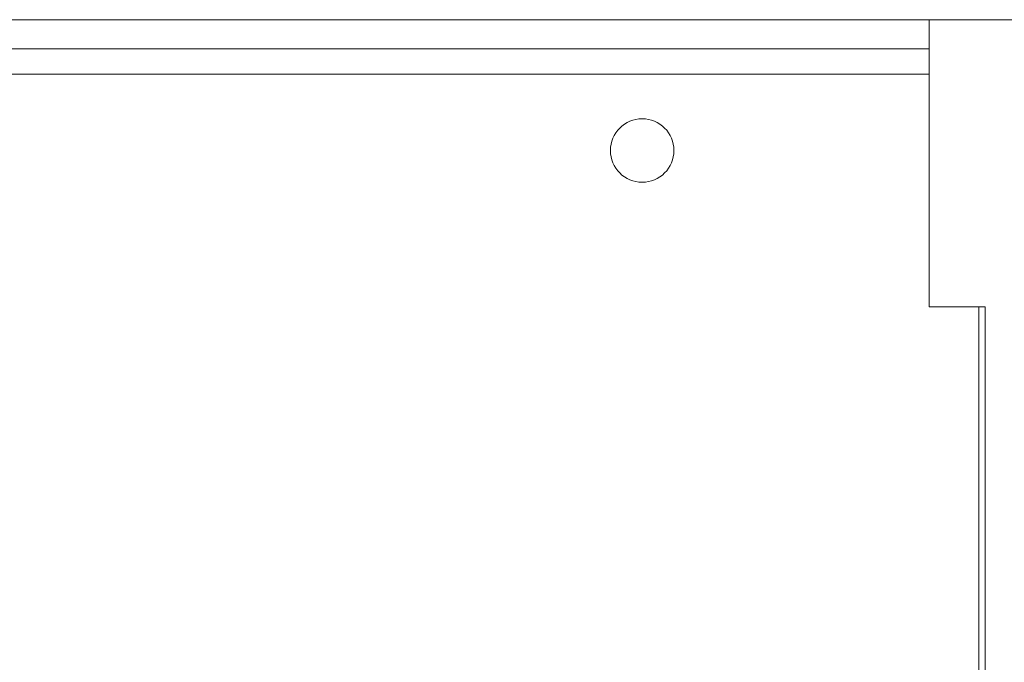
# Model space of a CAD drawing. Header units: inches. Extents: x 481 to 6166, y 980 to 4930.
# Tile 41 of 99: x 2437 to 2476, y 2989 to 3014. Entities that reach past the tile are written whole.
import ezdxf

# ---------------------------------------------------------------- set-up
doc = ezdxf.new("R2010")
doc.units = ezdxf.units.IN
doc.header["$MEASUREMENT"] = 0
doc.layers.add('PWR_0350HP', color=7, linetype='Continuous')

# ---------------------------------------------------------------- blocks, each defined once
blk = doc.blocks.new('ACW800_FRONT')
at = {"linetype": 'Continuous', "lineweight": 15}
for p, q in [((-104.7, -273.3), (104.7, -273.3)), ((65.3, -273.3), (65.3, -284.6)), ((65.3, -273.3), (104.5, -273.3)), ((-65.3, -274.45), (65.3, -274.45)), ((65.3, -275.45), (-65.3, -275.45)), ((65.3, -284.6), (67.5, -284.6)), ((67.25, -284.6), (67.25, -307.65)), ((67.5, -284.6), (67.5, -308.8))]:
    blk.add_line(p, q, dxfattribs=at)
blk.add_circle((54, -278.45), 1.25, dxfattribs=at)

msp = doc.modelspace()

# ---------------------------------------------------------------- block references
at = {"layer": 'PWR_0350HP'}
msp.add_blockref('ACW800_FRONT', (2407.627, 3287.17), dxfattribs=at)

doc.saveas('drawing.dxf')
